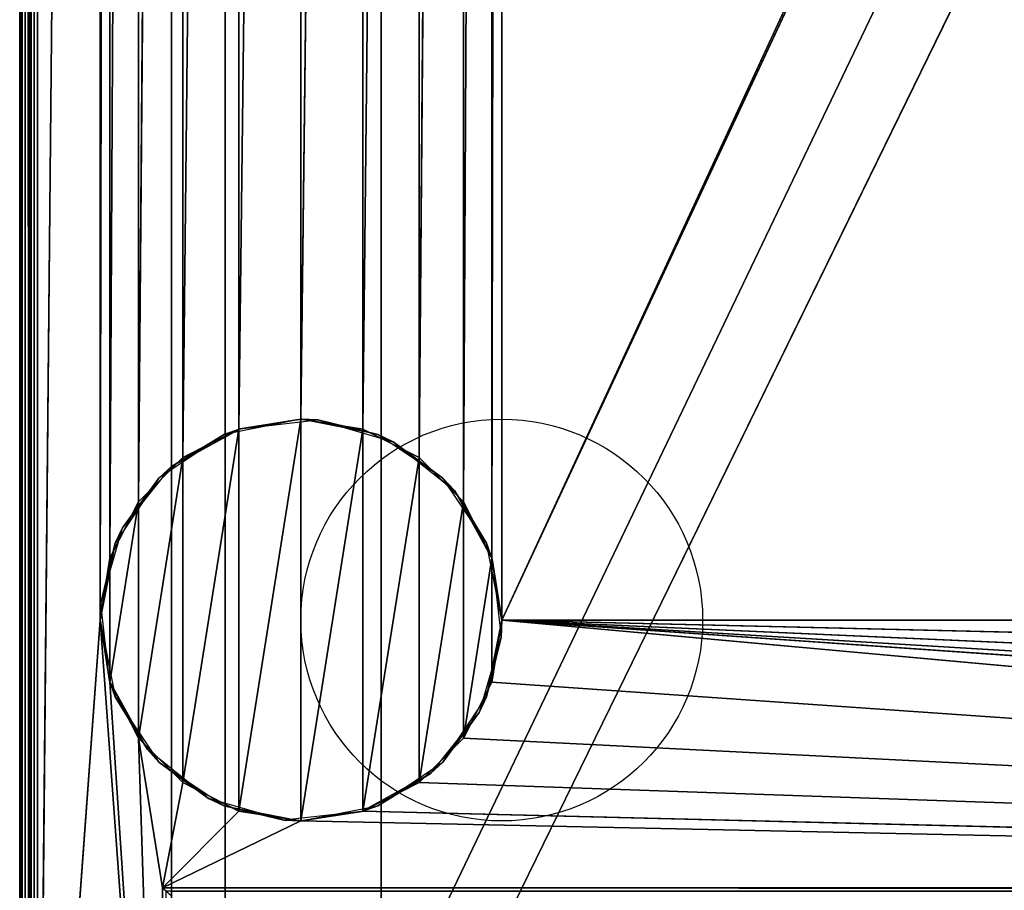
# Model space of a CAD drawing. Header units: millimetres. Extents: x -10 to 414, y -827 to 10.
# Tile 7 of 29: x 0 to 110, y -715 to -618. Entities that reach past the tile are written whole.
import ezdxf

# ---------------------------------------------------------------- set-up
doc = ezdxf.new("R2010")
doc.units = ezdxf.units.MM
doc.header["$MEASUREMENT"] = 0
for name, color, linetype, lineweight in [('0 Misc', 7, 'Continuous', 35), ('10 Raster Images', 7, 'Continuous', 35), ('5 Hatches', 7, 'Continuous', 35)]:
    doc.layers.add(name, color=color, linetype=linetype, lineweight=lineweight)

msp = doc.modelspace()

# ---------------------------------------------------------------- linework, layer by layer
at = {"layer": '0 Misc', "color": 160, "linetype": 'Continuous', "lineweight": 25}
for p, q in [((0, -1, 719), (0, -799, 719)), ((0, -799, 699), (0, -1, 699)), ((1, -799, 720), (1, -1, 720)), ((1, -781, 13), (1, -2, 13)), ((1, -2, 698), (1, -781, 698)), ((2, -2, 12), (2, -781, 12)), ((17, -715, 34.5), (17, -17, 34.5)), ((17, -781, 698), (17, -17, 698)), ((17, -17, 698), (17, -715.71, 34.21)), ((17, -17, 698), (17, -715.45, 34.39)), ((17, -17, 698), (17, -715.16, 34.49)), ((17, -17, 698), (17, -715, 34.5)), ((17, -781, 698), (383, -17, 698)), ((54, -685, 12), (347.1, -52.05, 12)), ((9, -59, 12), (2, -781, 12)), ((9, -59, 12), (9, -685, 12)), ((23, -783, 93), (23, -59, 93)), ((23, -783, 70), (23, -59, 70)), ((23, -783, 70), (377, -59, 70)), ((40.5, -783, 451), (40.5, -59, 451)), ((40.5, -783, 428), (40.5, -59, 428)), ((52.9, -678.05, 12), (54, -59, 12)), ((54, -685, 12), (54, -59, 12)), ((54, -685, 12), (346, -59, 12)), ((9, -685, 12), (10.1, -65.95, 12)), ((10.1, -678.05, 12), (10.1, -65.95, 12)), ((49.7, -671.77, 12), (52.9, -65.95, 12)), ((52.9, -678.05, 12), (52.9, -65.95, 12)), ((10.1, -678.05, 12), (13.3, -72.23, 12)), ((13.3, -671.77, 12), (13.3, -72.23, 12)), ((44.73, -666.8, 12), (49.7, -72.23, 12)), ((49.7, -671.77, 12), (49.7, -72.23, 12)), ((13.3, -671.77, 12), (18.27, -77.2, 12)), ((18.27, -666.8, 12), (18.27, -77.2, 12)), ((38.45, -663.6, 12), (44.73, -77.2, 12)), ((44.73, -666.8, 12), (44.73, -77.2, 12)), ((18.27, -666.8, 12), (24.55, -80.4, 12)), ((24.55, -663.6, 12), (24.55, -80.4, 12)), ((31.5, -662.5, 12), (38.45, -80.4, 12)), ((38.45, -663.6, 12), (38.45, -80.4, 12)), ((24.55, -663.6, 12), (31.5, -81.5, 12)), ((31.5, -662.5, 12), (31.5, -81.5, 12)), ((24.55, -706.4), (31.5, -662.5)), ((31.5, -707.5), (31.5, -662.5)), ((18.27, -703.2), (24.55, -663.6)), ((24.55, -706.4), (24.55, -663.6)), ((31.5, -707.5), (38.45, -663.6)), ((38.45, -706.4), (38.45, -663.6)), ((13.3, -698.23), (18.27, -666.8)), ((18.27, -703.2), (18.27, -666.8)), ((38.45, -706.4), (44.73, -666.8)), ((44.73, -703.2), (44.73, -666.8)), ((10.1, -691.95), (13.3, -671.77)), ((13.3, -698.23), (13.3, -671.77)), ((44.73, -703.2), (49.7, -671.77)), ((49.7, -698.23), (49.7, -671.77)), ((10.1, -691.95), (10.1, -678.05)), ((49.7, -698.23), (52.9, -678.05)), ((52.9, -691.95), (52.9, -678.05)), ((9, -685, 12), (2, -781, 12)), ((16, -781, 12), (9, -685, 12)), ((54, -685, 12), (346, -685, 12)), ((384, -715, 12), (54, -685, 12)), ((361.55, -706.4, 12), (54, -685, 12)), ((355.27, -703.2, 12), (54, -685, 12)), ((350.3, -698.23, 12), (54, -685, 12)), ((347.1, -691.95, 12), (54, -685, 12)), ((16, -781, 12), (10.1, -691.95, 12)), ((384, -715, 12), (52.9, -691.95, 12)), ((16, -781, 12), (13.3, -698.23, 12)), ((16, -715, 12), (13.3, -698.23, 12)), ((384, -715, 12), (49.7, -698.23, 12)), ((16, -715, 12), (18.27, -703.2, 12)), ((384, -715, 12), (44.73, -703.2, 12)), ((16, -715, 12), (24.55, -706.4, 12)), ((384, -715, 12), (38.45, -706.4, 12)), ((16, -715, 12), (31.5, -707.5, 12)), ((384, -715, 12), (31.5, -707.5, 12)), ((16, -715, 12), (384, -715, 12)), ((16, -781, 12), (16, -715, 12)), ((383, -715, 34.5), (17, -715, 34.5))]:
    msp.add_line(p, q, dxfattribs=at).dxf.unprotected_set("ltscale", 0)
for centre in [(54, -685), (54, -685, 12)]:
    msp.add_circle(centre, 22.5, dxfattribs=at).dxf.unprotected_set("ltscale", 0)
at = {"layer": '0 Misc', "color": 160, "linetype": 'Continuous', "lineweight": 25, "extrusion": (-0.654654, -0.755929, 0)}
msp.add_arc((480.17, 13, 530.01), 1.41, 270, 0, dxfattribs=at).dxf.unprotected_set("ltscale", 0)
at = {"layer": '0 Misc', "color": 160, "linetype": 'Continuous', "lineweight": 25, "extrusion": (1, 0, 0)}
msp.add_arc((-715, 33.5, 17), 1, 90, 180, dxfattribs=at).dxf.unprotected_set("ltscale", 0)
at = {"layer": '0 Misc', "color": 7, "lineweight": 25}
for points, invisible_edges in [([(0, -1, 719), (0, -799, 699), (0, -799, 719)], 1), ([(0, -1, 719), (0, -1, 699), (0, -799, 699)], 12), ([(0.08, -799, 698.62), (0, -1, 699), (0.08, -1, 698.62)], 1), ([(0.08, -799, 698.62), (0, -799, 699), (0, -1, 699)], 12), ([(0, -1, 719), (0.08, -799, 719.38), (0.08, -1, 719.38)], 1), ([(0, -1, 719), (0, -799, 719), (0.08, -799, 719.38)], 12), ([(0.29, -799, 698.29), (0.08, -1, 698.62), (0.29, -1, 698.29)], 1), ([(0.29, -799, 698.29), (0.08, -799, 698.62), (0.08, -1, 698.62)], 12), ([(0.29, -799, 719.71), (0.08, -1, 719.38), (0.08, -799, 719.38)], 1), ([(0.29, -799, 719.71), (0.29, -1, 719.71), (0.08, -1, 719.38)], 12), ([(0.62, -799, 698.08), (0.29, -1, 698.29), (0.62, -1, 698.08)], 1), ([(0.62, -799, 698.08), (0.29, -799, 698.29), (0.29, -1, 698.29)], 12), ([(0.62, -799, 719.92), (0.29, -1, 719.71), (0.29, -799, 719.71)], 1), ([(0.62, -799, 719.92), (0.62, -1, 719.92), (0.29, -1, 719.71)], 12), ([(1, -799, 698), (0.62, -1, 698.08), (1, -781, 698)], 1), ([(1, -799, 698), (0.62, -799, 698.08), (0.62, -1, 698.08)], 12), ([(0.62, -1, 698.08), (1, -2, 698), (1, -781, 698)], 12), ([(1, -799, 720), (0.62, -1, 719.92), (0.62, -799, 719.92)], 1), ([(1, -799, 720), (1, -1, 720), (0.62, -1, 719.92)], 12), ([(1, -781, 13), (1.08, -2, 12.62), (1.08, -781, 12.62)], 1), ([(1, -781, 13), (1, -2, 13), (1.08, -2, 12.62)], 12), ([(1.29, -2, 12.29), (1.08, -781, 12.62), (1.08, -2, 12.62)], 1), ([(1.29, -2, 12.29), (1.29, -781, 12.29), (1.08, -781, 12.62)], 12), ([(1.62, -2, 12.08), (1.29, -781, 12.29), (1.29, -2, 12.29)], 1), ([(1.62, -2, 12.08), (1.62, -781, 12.08), (1.29, -781, 12.29)], 12), ([(2, -2, 12), (1.62, -781, 12.08), (1.62, -2, 12.08)], 1), ([(2, -2, 12), (2, -781, 12), (1.62, -781, 12.08)], 12), ([(383, -715, 34.5), (17, -17, 34.5), (17, -715, 34.5)], 1), ([(383, -715, 34.5), (383, -17, 34.5), (17, -17, 34.5)], 12), ([(23, -783, 93), (23, -59, 70), (23, -783, 70)], 1), ([(23, -783, 93), (23, -59, 93), (23, -59, 70)], 12), ([(359.5, -783, 451), (40.5, -59, 451), (40.5, -783, 451)], 1), ([(359.5, -783, 451), (359.5, -59, 451), (40.5, -59, 451)], 12), ([(40.5, -783, 428), (359.5, -59, 428), (359.5, -783, 428)], 1), ([(40.5, -783, 428), (40.5, -59, 428), (359.5, -59, 428)], 12), ([(40.5, -783, 451), (40.5, -59, 428), (40.5, -783, 428)], 1), ([(40.5, -783, 451), (40.5, -59, 451), (40.5, -59, 428)], 12), ([(16, -715, 12), (383.62, -715.38, 12.08), (16.38, -715.38, 12.08)], 1), ([(16, -715, 12), (384, -715, 12), (383.62, -715.38, 12.08)], 1), ([(16, -781, 12), (16, -715, 12), (16.38, -715.38, 12.08)], 1), ([(383, -715, 34.5), (17, -715.38, 34.42), (383, -715.38, 34.42)], 1), ([(383, -715, 34.5), (17, -715, 34.5), (17, -715.38, 34.42)], 12)]:
    msp.add_3dface(points, dxfattribs=dict(at, invisible_edges=invisible_edges))
for points in [[(2, -2, 12), (9, -59, 12), (2, -781, 12)], [(17, -781, 698), (17, -715.71, 34.21), (17, -17, 698)], [(17, -17, 698), (17, -715.71, 34.21), (17, -715.45, 34.39)], [(17, -17, 698), (17, -715.45, 34.39), (17, -715.16, 34.49)], [(17, -17, 698), (17, -715.16, 34.49), (17, -715, 34.5)], [(17, -17, 698), (17, -715, 34.5), (17, -17, 34.5)], [(383, -17, 698), (17, -781, 698), (17, -17, 698)], [(17, -781, 698), (383, -17, 698), (383, -781, 698)], [(54, -59, 12), (347.1, -52.05, 12), (54, -685, 12)], [(54, -685, 12), (347.1, -52.05, 12), (346, -59, 12)], [(9, -685, 12), (2, -781, 12), (9, -59, 12)], [(10.1, -65.95, 12), (9, -685, 12), (9, -59, 12)], [(23, -783, 93), (360.3, -782.9, 93), (23, -59, 93)], [(23, -59, 93), (360.3, -782.9, 93), (360.3, -59.1, 93)], [(377, -59, 70), (23, -783, 70), (23, -59, 70)], [(23, -783, 70), (377, -59, 70), (112.5, -742, 70)], [(52.9, -678.05, 12), (52.9, -65.95, 12), (54, -59, 12)], [(52.9, -678.05, 12), (54, -59, 12), (54, -685, 12)], [(54, -685, 12), (346, -59, 12), (346, -685, 12)], [(9, -685, 12), (10.1, -65.95, 12), (10.1, -678.05, 12)], [(10.1, -678.05, 12), (10.1, -65.95, 12), (13.3, -72.23, 12)], [(49.7, -671.77, 12), (49.7, -72.23, 12), (52.9, -65.95, 12)], [(49.7, -671.77, 12), (52.9, -65.95, 12), (52.9, -678.05, 12)], [(10.1, -678.05, 12), (13.3, -72.23, 12), (13.3, -671.77, 12)], [(13.3, -671.77, 12), (13.3, -72.23, 12), (18.27, -77.2, 12)], [(44.73, -666.8, 12), (44.73, -77.2, 12), (49.7, -72.23, 12)], [(44.73, -666.8, 12), (49.7, -72.23, 12), (49.7, -671.77, 12)], [(13.3, -671.77, 12), (18.27, -77.2, 12), (18.27, -666.8, 12)], [(18.27, -666.8, 12), (18.27, -77.2, 12), (24.55, -80.4, 12)], [(38.45, -663.6, 12), (38.45, -80.4, 12), (44.73, -77.2, 12)], [(38.45, -663.6, 12), (44.73, -77.2, 12), (44.73, -666.8, 12)], [(18.27, -666.8, 12), (24.55, -80.4, 12), (24.55, -663.6, 12)], [(24.55, -663.6, 12), (24.55, -80.4, 12), (31.5, -81.5, 12)], [(31.5, -662.5, 12), (31.5, -81.5, 12), (38.45, -80.4, 12)], [(31.5, -662.5, 12), (38.45, -80.4, 12), (38.45, -663.6, 12)], [(24.55, -663.6, 12), (31.5, -81.5, 12), (31.5, -662.5, 12)], [(24.55, -706.4), (24.55, -663.6), (31.5, -662.5)], [(24.55, -706.4), (31.5, -662.5), (31.5, -707.5)], [(31.5, -707.5), (31.5, -662.5), (38.45, -663.6)], [(18.27, -703.2), (18.27, -666.8), (24.55, -663.6)], [(18.27, -703.2), (24.55, -663.6), (24.55, -706.4)], [(31.5, -707.5), (38.45, -663.6), (38.45, -706.4)], [(38.45, -706.4), (38.45, -663.6), (44.73, -666.8)], [(13.3, -698.23), (13.3, -671.77), (18.27, -666.8)], [(13.3, -698.23), (18.27, -666.8), (18.27, -703.2)], [(38.45, -706.4), (44.73, -666.8), (44.73, -703.2)], [(44.73, -703.2), (44.73, -666.8), (49.7, -671.77)], [(10.1, -691.95), (10.1, -678.05), (13.3, -671.77)], [(10.1, -691.95), (13.3, -671.77), (13.3, -698.23)], [(44.73, -703.2), (49.7, -671.77), (49.7, -698.23)], [(49.7, -698.23), (49.7, -671.77), (52.9, -678.05)], [(10.1, -678.05), (10.1, -691.95), (9, -685)], [(49.7, -698.23), (52.9, -678.05), (52.9, -691.95)], [(52.9, -691.95), (52.9, -678.05), (54, -685)], [(2, -781, 12), (9, -685, 12), (16, -781, 12)], [(16, -781, 12), (9, -685, 12), (10.1, -691.95, 12)], [(384, -715, 12), (52.9, -691.95, 12), (54, -685, 12)], [(384, -715, 12), (54, -685, 12), (361.55, -706.4, 12)], [(361.55, -706.4, 12), (54, -685, 12), (355.27, -703.2, 12)], [(355.27, -703.2, 12), (54, -685, 12), (350.3, -698.23, 12)], [(350.3, -698.23, 12), (54, -685, 12), (347.1, -691.95, 12)], [(347.1, -691.95, 12), (54, -685, 12), (346, -685, 12)], [(16, -781, 12), (10.1, -691.95, 12), (13.3, -698.23, 12)], [(384, -715, 12), (49.7, -698.23, 12), (52.9, -691.95, 12)], [(16, -781, 12), (13.3, -698.23, 12), (16, -715, 12)], [(18.27, -703.2, 12), (16, -715, 12), (13.3, -698.23, 12)], [(384, -715, 12), (44.73, -703.2, 12), (49.7, -698.23, 12)], [(16, -715, 12), (18.27, -703.2, 12), (24.55, -706.4, 12)], [(384, -715, 12), (38.45, -706.4, 12), (44.73, -703.2, 12)], [(16, -715, 12), (24.55, -706.4, 12), (31.5, -707.5, 12)], [(384, -715, 12), (31.5, -707.5, 12), (38.45, -706.4, 12)], [(16, -715, 12), (31.5, -707.5, 12), (384, -715, 12)]]:
    msp.add_3dface(points, dxfattribs=at)
at = {"layer": '0 Misc', "color": 164, "lineweight": 25}
for points in [[(22.89, -664.21), (24.69, -663.56, 12), (31.5, -662.5)], [(31.5, -662.5), (24.69, -663.56, 12), (33.41, -662.58, 12)], [(40.11, -664.21), (31.5, -662.5), (33.41, -662.58, 12)], [(41.85, -665.02, 12), (40.11, -664.21), (33.41, -662.58, 12)], [(17, -667.8, 12), (24.69, -663.56, 12), (22.89, -664.21)], [(17, -667.8, 12), (22.89, -664.21), (15.59, -669.09)], [(41.85, -665.02, 12), (47.41, -669.09), (40.11, -664.21)], [(48.7, -670.5, 12), (47.41, -669.09), (41.85, -665.02, 12)], [(17, -667.8, 12), (15.59, -669.09), (11.52, -674.65, 12)], [(11.52, -674.65, 12), (15.59, -669.09), (10.71, -676.39)], [(48.7, -670.5, 12), (52.29, -676.39), (47.41, -669.09)], [(52.94, -678.19, 12), (52.29, -676.39), (48.7, -670.5, 12)], [(11.52, -674.65, 12), (10.71, -676.39), (9.08, -683.09, 12)], [(9.08, -683.09, 12), (10.71, -676.39), (9, -685)], [(52.94, -678.19, 12), (54, -685), (52.29, -676.39)], [(53.92, -686.91, 12), (54, -685), (52.94, -678.19, 12)], [(9.08, -683.09, 12), (9, -685), (10.06, -691.81, 12)], [(10.06, -691.81, 12), (9, -685), (10.71, -693.61)], [(53.92, -686.91, 12), (52.29, -693.61), (54, -685)], [(51.48, -695.35, 12), (52.29, -693.61), (53.92, -686.91, 12)], [(10.06, -691.81, 12), (10.71, -693.61), (14.3, -699.5, 12)], [(14.3, -699.5, 12), (10.71, -693.61), (15.59, -700.91)], [(51.48, -695.35, 12), (47.41, -700.91), (52.29, -693.61)], [(46, -702.2, 12), (47.41, -700.91), (51.48, -695.35, 12)], [(14.3, -699.5, 12), (15.59, -700.91), (21.15, -704.98, 12)], [(21.15, -704.98, 12), (15.59, -700.91), (22.89, -705.79)], [(46, -702.2, 12), (40.11, -705.79), (47.41, -700.91)], [(38.31, -706.44, 12), (40.11, -705.79), (46, -702.2, 12)], [(21.15, -704.98, 12), (22.89, -705.79), (29.59, -707.42, 12)], [(29.59, -707.42, 12), (22.89, -705.79), (31.5, -707.5)], [(38.31, -706.44, 12), (31.5, -707.5), (40.11, -705.79)], [(29.59, -707.42, 12), (31.5, -707.5), (38.31, -706.44, 12)]]:
    msp.add_3dface(points, dxfattribs=at)
at = {"layer": '10 Raster Images', "color": 160, "linetype": 'Continuous', "lineweight": 25}
for p, q in [((2, -2, 12), (2, -781, 12)), ((17, -781, 698), (17, -17, 698)), ((17, -17, 34.5), (17, -715, 34.5)), ((17, -17, 698), (17, -781, 698)), ((23, -783, 93), (23, -59, 93)), ((23, -59, 70), (23, -783, 70)), ((31.5, -662.5), (24.55, -663.6)), ((24.55, -663.6, 12), (31.5, -662.5, 12)), ((38.45, -663.6), (31.5, -662.5)), ((31.5, -662.5, 12), (38.45, -663.6, 12)), ((24.55, -663.6), (18.27, -666.8)), ((18.27, -666.8, 12), (24.55, -663.6, 12)), ((44.73, -666.8), (38.45, -663.6)), ((38.45, -663.6, 12), (44.73, -666.8, 12)), ((18.27, -666.8), (13.3, -671.77)), ((13.3, -671.77, 12), (18.27, -666.8, 12)), ((49.7, -671.77), (44.73, -666.8)), ((44.73, -666.8, 12), (49.7, -671.77, 12)), ((13.3, -671.77), (10.1, -678.05)), ((10.1, -678.05, 12), (13.3, -671.77, 12)), ((52.9, -678.05), (49.7, -671.77)), ((49.7, -671.77, 12), (52.9, -678.05, 12)), ((10.1, -678.05), (9, -685)), ((9, -685, 12), (10.1, -678.05, 12)), ((54, -685), (52.9, -678.05)), ((52.9, -678.05, 12), (54, -685, 12)), ((9, -685), (10.1, -691.95)), ((10.1, -691.95, 12), (9, -685, 12)), ((52.9, -691.95), (54, -685)), ((54, -685, 12), (52.9, -691.95, 12)), ((10.1, -691.95), (13.3, -698.23)), ((13.3, -698.23, 12), (10.1, -691.95, 12)), ((49.7, -698.23), (52.9, -691.95)), ((52.9, -691.95, 12), (49.7, -698.23, 12)), ((13.3, -698.23), (18.27, -703.2)), ((18.27, -703.2, 12), (13.3, -698.23, 12)), ((44.73, -703.2), (49.7, -698.23)), ((49.7, -698.23, 12), (44.73, -703.2, 12)), ((18.27, -703.2), (24.55, -706.4)), ((24.55, -706.4, 12), (18.27, -703.2, 12)), ((38.45, -706.4), (44.73, -703.2)), ((44.73, -703.2, 12), (38.45, -706.4, 12)), ((24.55, -706.4), (31.5, -707.5)), ((31.5, -707.5, 12), (24.55, -706.4, 12)), ((31.5, -707.5), (38.45, -706.4)), ((38.45, -706.4, 12), (31.5, -707.5, 12)), ((16, -781, 12), (16, -715, 12)), ((16, -715, 12), (384, -715, 12)), ((17, -715, 34.5), (17, -715.16, 34.49)), ((17, -715.16, 34.49), (17, -715.45, 34.39))]:
    msp.add_line(p, q, dxfattribs=at).dxf.unprotected_set("ltscale", 0)
at = {"layer": '5 Hatches', "color": 7, "lineweight": 25}
for points, invisible_edges in [([(399, -799, 720), (1, -1, 720), (1, -799, 720)], 1), ([(399, -799, 720), (399, -1, 720), (1, -1, 720)], 12), ([(1, -781, 698), (1, -2, 13), (1, -781, 13)], 1), ([(1, -781, 698), (1, -2, 698), (1, -2, 13)], 12)]:
    msp.add_3dface(points, dxfattribs=dict(at, invisible_edges=invisible_edges))

doc.saveas('drawing.dxf')
